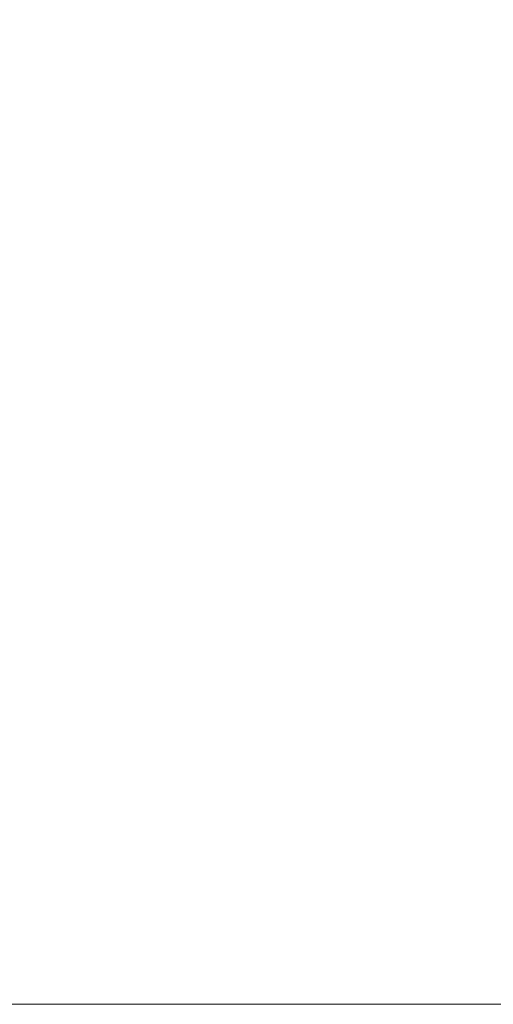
# Model space of a CAD drawing. Header units: millimetres. Extents: x 0 to 1076, y 0 to 742.
# Tile 119 of 125: x 752 to 769, y 367 to 402. Entities that reach past the tile are written whole.
import ezdxf

# ---------------------------------------------------------------- set-up
doc = ezdxf.new("R2010")
doc.units = ezdxf.units.MM
doc.header["$LTSCALE"] = 0.454724
doc.layers.add('NoLayerName_001', color=7, linetype='Continuous')
doc.styles.get("Standard").update_dxf_attribs({"font": 'txt', "bigfont": 'extfont2'})
doc.dimstyles.get("Standard").update_dxf_attribs({"dimtxt": 2.5, "dimasz": 2.5, "dimexe": 1, "dimexo": 1, "dimtad": 1, "dimdec": 3, "dimzin": 0, "dimdsep": 46, "dimtxsty": 'Standard', "dimcen": 2.5, "dimadec": 3, "dimazin": 0, "dimtfac": 0.75, "dimtdec": 3, "dimtmove": 0, "dimatfit": 3, "dimfxl": 1, "dimarcsym": 0})

# ---------------------------------------------------------------- blocks, each defined once
blk = doc.blocks.new('_OPEN30')
at = {"color": 0, "linetype": 'ByBlock', "lineweight": -2}
for p, q in [((-1, 0.267949), (0, 0)), ((0, 0), (-1, -0.267949)), ((0, 0), (-1, 0))]:
    blk.add_line(p, q, dxfattribs=at)
blk = doc.blocks.new('*D141')
at = {"layer": 'Defpoints', "color": 0}
for p in [(810, 487.5), (748.5, 366.6), (825, 366.6)]:
    blk.add_point(p, dxfattribs=at)
at = {"layer": 'NoLayerName_001', "color": 0, "linetype": 'Continuous', "lineweight": 13}
for p, q in [((812.5, 487.5), (827.5, 487.5)), ((825, 483.75), (825, 370.35)), ((751, 366.6), (827.5, 366.6))]:
    blk.add_line(p, q, dxfattribs=at)
at = {"layer": 'NoLayerName_001', "color": 0, "lineweight": 13, "xscale": 3.75, "yscale": 3.75, "zscale": 3.75}
for p, rotation in [((825, 487.5), 90), ((825, 366.6), 270)]:
    blk.add_blockref('_OPEN30', p, dxfattribs=dict(at, rotation=rotation))
at = {"layer": 'NoLayerName_001', "color": 0, "lineweight": 13, "insert": (817.316, 427.05), "char_height": 8.75, "attachment_point": 5, "rotation": 90}
blk.add_mtext('\\W0.8000;１２１', dxfattribs=at)

msp = doc.modelspace()

# ---------------------------------------------------------------- dimensions: what is measured, and where the dimension line sits
at = {"layer": 'NoLayerName_001', "color": 3, "linetype": 'Continuous', "lineweight": 13}
dim = msp.add_linear_dim(base=(825, 366.6), p1=(810, 487.5), p2=(748.5, 366.6), angle=270, text='\\W0.8000;１２１', dimstyle='Standard', override={"dimtxt": 8.75, "dimasz": 3.75, "dimexe": 2.5, "dimexo": 2.5, "dimgap": 2.5, "dimzin": 8, "dimblk": 'OPEN30', "dimclrd": 0, "dimclre": 0, "dimclrt": 0, "dimtp": 0, "dimtm": 0, "dimlwd": 13, "dimlwe": 13}, dxfattribs=at)
dim.commit()
dim.dimension.update_dxf_attribs({"geometry": '*D141', "text_midpoint": (825, 427.05), "dimtype": 160})

doc.saveas('drawing.dxf')
